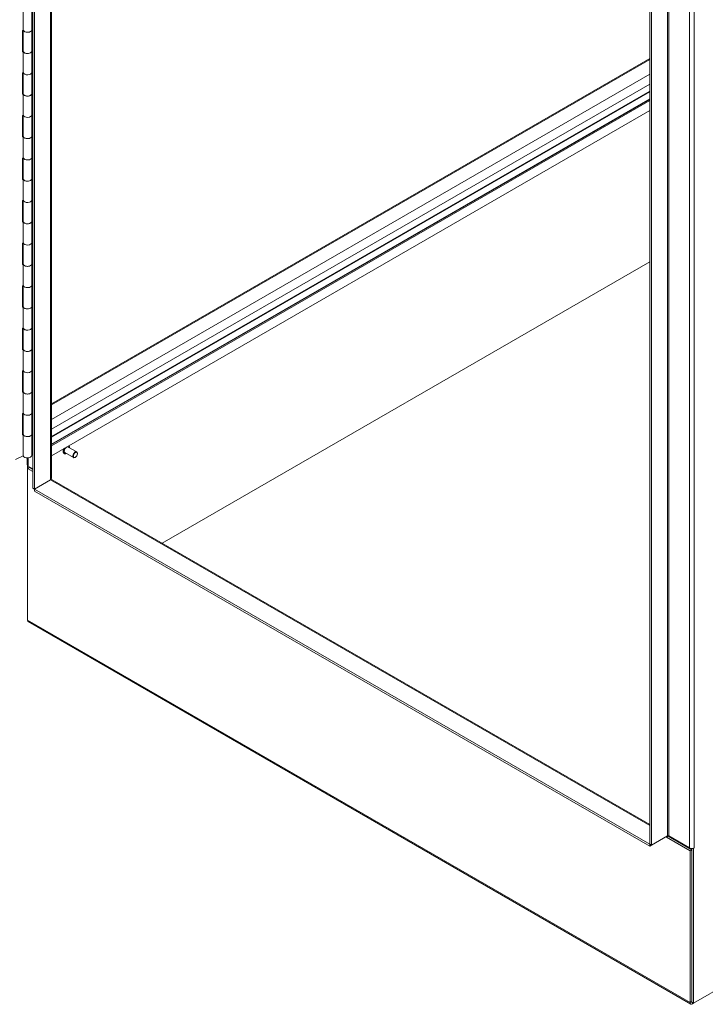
# Model space of a CAD drawing. Header units: inches. Extents: x 4 to 472, y 10 to 298.
# Tile 47 of 50: x 421 to 440, y 207 to 234. Entities that reach past the tile are written whole.
import ezdxf

# ---------------------------------------------------------------- set-up
doc = ezdxf.new("R2010")
doc.units = ezdxf.units.IN
doc.header["$LTSCALE"] = 28
doc.header["$MEASUREMENT"] = 0
doc.layers.add('Visible (ANSI)', color=7, linetype='Continuous', lineweight=5)
doc.layers.add('Visible Narrow (ANSI)', color=7, linetype='Continuous', lineweight=5)

msp = doc.modelspace()

# ---------------------------------------------------------------- linework, layer by layer
at = {"layer": 'Visible (ANSI)'}
for p, q in [((421.7143, 221.3564), (421.7143, 256.4351)), ((421.7606, 221.3296), (421.7606, 256.4083)), ((422.2194, 256.1853), (422.2194, 221.6154)), ((438.2804, 246.8706), (438.2804, 211.7919)), ((438.3268, 246.8438), (438.3268, 211.7651)), ((421.459, 233.6558), (421.459, 234.2274)), ((421.6883, 233.6673), (421.6883, 234.2388)), ((421.4358, 233.6482), (421.459, 233.6595)), ((421.4358, 233.0767), (421.4358, 233.6482)), ((421.4573, 233.0957), (421.4573, 233.6587)), ((421.6883, 233.7065), (421.7143, 233.6982)), ((421.7143, 233.6651), (421.6883, 233.6731)), ((421.6883, 233.0957), (421.6883, 233.6673)), ((421.4358, 233.1163), (421.4573, 233.1268)), ((421.4582, 233.0876), (421.4358, 233.0767)), ((421.459, 232.5127), (421.459, 233.0843)), ((421.6883, 233.1015), (421.7143, 233.0936)), ((421.6883, 232.5242), (421.6883, 233.0957)), ((438.2804, 232.8952), (422.2194, 223.6223)), ((421.4358, 232.5052), (421.459, 232.5164)), ((421.4358, 231.9336), (421.4358, 232.5052)), ((421.4573, 231.9526), (421.4573, 232.5156)), ((421.6883, 232.5634), (421.7143, 232.5551)), ((421.7143, 232.5221), (421.6883, 232.53)), ((421.6883, 231.9526), (421.6883, 232.5242)), ((438.2804, 232.2099), (422.2194, 222.937)), ((421.4358, 231.9732), (421.4573, 231.9837)), ((421.4582, 231.9445), (421.4358, 231.9336)), ((421.459, 231.3696), (421.459, 231.9412)), ((421.6883, 231.9584), (421.7143, 231.9505)), ((421.6883, 231.3811), (421.6883, 231.9526)), ((438.2804, 231.8105), (422.2194, 222.5376)), ((421.6883, 231.4203), (421.7143, 231.412)), ((421.7143, 231.379), (421.6883, 231.3869)), ((438.2804, 231.5012), (422.2194, 222.2283)), ((421.4358, 231.3621), (421.459, 231.3733)), ((421.4358, 230.7905), (421.4358, 231.3621)), ((421.4573, 230.8095), (421.4573, 231.3725)), ((421.6883, 230.8095), (421.6883, 231.3811)), ((421.4358, 230.8301), (421.4573, 230.8406)), ((421.4582, 230.8014), (421.4358, 230.7905)), ((421.459, 230.2265), (421.459, 230.7981)), ((421.6883, 230.8153), (421.7143, 230.8074)), ((421.6883, 230.238), (421.6883, 230.8095)), ((421.4358, 230.219), (421.459, 230.2302)), ((421.4358, 229.6474), (421.4358, 230.219)), ((421.4573, 229.6664), (421.4573, 230.2294)), ((421.6883, 230.2772), (421.7143, 230.2689)), ((421.7143, 230.2359), (421.6883, 230.2438)), ((421.6883, 229.6664), (421.6883, 230.238)), ((421.4358, 229.687), (421.4573, 229.6975)), ((421.4582, 229.6583), (421.4358, 229.6474)), ((421.459, 229.0834), (421.459, 229.655)), ((421.6883, 229.6722), (421.7143, 229.6643)), ((421.6883, 229.0949), (421.6883, 229.6664)), ((421.4358, 229.0759), (421.459, 229.0871)), ((421.4358, 228.5043), (421.4358, 229.0759)), ((421.4573, 228.5233), (421.4573, 229.0863)), ((421.6883, 229.1341), (421.7143, 229.1258)), ((421.7143, 229.0928), (421.6883, 229.1007)), ((421.6883, 228.5233), (421.6883, 229.0949)), ((421.4358, 228.5439), (421.4573, 228.5544)), ((421.4582, 228.5152), (421.4358, 228.5043)), ((421.459, 227.9403), (421.459, 228.5119)), ((421.6883, 228.5291), (421.7143, 228.5212)), ((421.6883, 227.9518), (421.6883, 228.5233)), ((421.6883, 227.991), (421.7143, 227.9827)), ((421.7143, 227.9497), (421.6883, 227.9576)), ((421.6883, 227.3802), (421.6883, 227.9518)), ((421.4358, 227.9328), (421.459, 227.944)), ((421.4358, 227.3612), (421.4358, 227.9328)), ((421.4573, 227.3802), (421.4573, 227.9432)), ((425.1892, 219.8798), (438.2804, 227.438)), ((425.1892, 219.8798), (438.2804, 227.438)), ((421.4358, 227.4008), (421.4573, 227.4113)), ((421.4582, 227.3721), (421.4358, 227.3612)), ((421.459, 226.7972), (421.459, 227.3688)), ((421.6883, 227.386), (421.7143, 227.3781)), ((421.6883, 226.8087), (421.6883, 227.3802)), ((421.4358, 226.7897), (421.459, 226.8009)), ((421.4358, 226.2181), (421.4358, 226.7897)), ((421.4573, 226.2371), (421.4573, 226.8001)), ((421.6883, 226.8479), (421.7143, 226.8396)), ((421.7143, 226.8066), (421.6883, 226.8145)), ((421.6883, 226.2371), (421.6883, 226.8087)), ((421.4358, 226.2577), (421.4573, 226.2682)), ((421.4582, 226.229), (421.4358, 226.2181)), ((421.459, 225.6541), (421.459, 226.2257)), ((421.6883, 226.2429), (421.7143, 226.235)), ((421.6883, 225.6656), (421.6883, 226.2371)), ((421.4358, 225.6466), (421.459, 225.6578)), ((421.4358, 225.075), (421.4358, 225.6466)), ((421.4573, 225.0941), (421.4573, 225.657)), ((421.6883, 225.7048), (421.7143, 225.6965)), ((421.7143, 225.6635), (421.6883, 225.6714)), ((421.6883, 225.0941), (421.6883, 225.6656)), ((421.4358, 225.1147), (421.4573, 225.1251)), ((421.4582, 225.0859), (421.4358, 225.075)), ((421.459, 224.511), (421.459, 225.0826)), ((421.6883, 225.0999), (421.7143, 225.0919)), ((421.6883, 224.5225), (421.6883, 225.0941)), ((421.4358, 224.5035), (421.459, 224.5148)), ((421.4573, 223.951), (421.4573, 224.5139)), ((421.6883, 224.5617), (421.7143, 224.5534)), ((421.7143, 224.5204), (421.6883, 224.5283)), ((421.6883, 223.951), (421.6883, 224.5225)), ((421.4358, 223.9319), (421.4358, 224.5035)), ((421.4358, 223.9716), (421.4573, 223.982)), ((421.4582, 223.9428), (421.4358, 223.9319)), ((421.459, 223.368), (421.459, 223.9395)), ((421.6883, 223.9568), (421.7143, 223.9488)), ((421.6883, 223.3794), (421.6883, 223.951)), ((421.4358, 223.3604), (421.459, 223.3717)), ((421.4358, 222.7888), (421.4358, 223.3604)), ((421.4573, 222.8079), (421.4573, 223.3708)), ((421.6883, 223.4186), (421.7143, 223.4103)), ((421.7143, 223.3773), (421.6883, 223.3852)), ((421.6883, 222.8079), (421.6883, 223.3794)), ((421.4358, 222.8285), (421.4573, 222.8389)), ((421.4582, 222.7997), (421.4358, 222.7888)), ((421.459, 222.2249), (421.459, 222.7964)), ((421.6883, 222.8137), (421.7143, 222.8057)), ((421.6883, 222.2363), (421.6883, 222.8079)), ((422.8948, 222.3297), (422.6662, 222.4616)), ((422.6775, 222.4903), (422.6753, 222.4916)), ((421.2529, 222.1284), (421.459, 222.2286)), ((421.5649, 221.9815), (421.5649, 222.1698)), ((422.5595, 222.286), (422.5563, 222.2879)), ((422.8073, 222.1781), (422.5787, 222.3101)), ((422.8588, 222.1869), (422.8511, 222.1824)), ((422.9129, 222.2806), (422.9129, 222.2896)), ((421.575, 221.9579), (421.575, 221.8833)), ((421.575, 221.8833), (421.6214, 221.9101)), ((421.7143, 221.8029), (421.575, 221.8833)), ((421.575, 217.811), (421.575, 221.8833)), ((421.7143, 221.8744), (421.5905, 221.9458)), ((421.6214, 221.928), (421.6214, 221.9101)), ((421.6214, 221.9101), (421.7143, 221.8565)), ((421.7143, 221.3564), (421.7606, 221.3296)), ((422.1938, 221.5797), (421.7606, 221.3296)), ((422.1938, 221.5797), (421.7606, 221.3296)), ((422.2375, 221.584), (438.2804, 212.3216)), ((421.7606, 221.3296), (421.7606, 221.276)), ((438.2804, 211.7919), (421.7606, 221.3296)), ((438.2804, 211.7383), (421.7606, 221.276)), ((439.3813, 207.5009), (421.5931, 217.771)), ((439.456, 207.5231), (457.2442, 217.7931)), ((438.3268, 211.7651), (438.7599, 212.0152)), ((438.7754, 212.0062), (438.729, 211.9795)), ((439.3632, 211.6133), (438.729, 211.9795)), ((438.7754, 212.0062), (439.4096, 211.6401)), ((439.3478, 211.6936), (438.7909, 212.0152)), ((438.3268, 211.7651), (438.2804, 211.7919)), ((438.2804, 211.7383), (438.2804, 211.7919)), ((438.3268, 211.7651), (438.2804, 211.7383)), ((439.4096, 211.6401), (439.3632, 211.6133)), ((439.3632, 211.6133), (439.3632, 207.541)), ((439.4096, 211.6789), (439.4096, 207.5499)), ((439.4096, 211.6401), (439.4096, 207.5677)), ((439.456, 211.6846), (439.4539, 211.6858)), ((439.4715, 211.6936), (439.456, 211.6846)), ((439.456, 211.6846), (439.456, 207.5231)), ((439.4714, 211.6936), (439.4715, 211.6937)), ((439.4714, 211.6936), (439.4715, 211.6936)), ((439.4715, 211.6937), (439.4715, 211.6936)), ((439.456, 207.5231), (439.4096, 207.5499)), ((439.456, 207.5231), (439.4251, 207.5053))]:
    msp.add_line(p, q, dxfattribs=at)
for centre, major_axis, start_param, end_param in [((421.5728, 233.6673), (0.1155, 0), 3.264348, 6.2831853), ((421.5728, 233.6673), (-0.1155, 0), 0.172631, 3.1415927), ((421.5728, 233.0957), (-0.1155, 0), 0, 3.1415927), ((421.5728, 233.0957), (0.1155, 0), 3.3142236, 6.2831853), ((421.5728, 232.5242), (0.1155, 0), 3.264348, 6.2831853), ((421.5728, 232.5242), (-0.1155, 0), 0.172631, 3.1415927), ((421.5728, 231.9526), (-0.1155, 0), 0, 3.1415927), ((421.5728, 231.9526), (0.1155, 0), 3.3142236, 6.2831853), ((421.5728, 231.3811), (0.1155, 0), 3.264348, 6.2831853), ((421.5728, 231.3811), (-0.1155, 0), 0.172631, 3.1415927), ((421.5728, 230.8095), (-0.1155, 0), 0, 3.1415927), ((421.5728, 230.8095), (0.1155, 0), 3.3142236, 6.2831853), ((421.5728, 230.238), (0.1155, 0), 3.264348, 6.2831853), ((421.5728, 230.238), (-0.1155, 0), 0.172631, 3.1415927), ((421.5728, 229.6664), (-0.1155, 0), 0, 3.1415927), ((421.5728, 229.6664), (0.1155, 0), 3.3142236, 6.2831853), ((421.5728, 229.0949), (0.1155, 0), 3.264348, 6.2831853), ((421.5728, 229.0949), (-0.1155, 0), 0.172631, 3.1415927), ((421.5728, 228.5233), (-0.1155, 0), 0, 3.1415927), ((421.5728, 228.5233), (0.1155, 0), 3.3142236, 6.2831853), ((421.5728, 227.9518), (0.1155, 0), 3.264348, 6.2831853), ((421.5728, 227.9518), (-0.1155, 0), 0.172631, 3.1415927), ((421.5728, 227.3802), (-0.1155, 0), 0, 3.1415927), ((421.5728, 227.3802), (0.1155, 0), 3.3142236, 6.2831853), ((421.5728, 226.8087), (0.1155, 0), 3.264348, 6.2831853), ((421.5728, 226.8087), (-0.1155, 0), 0.172631, 3.1415927), ((421.5728, 226.2371), (-0.1155, 0), 0, 3.1415927), ((421.5728, 226.2371), (0.1155, 0), 3.3142236, 6.2831853), ((421.5728, 225.6656), (0.1155, 0), 3.264348, 6.2831853), ((421.5728, 225.6656), (-0.1155, 0), 0.172631, 3.1415927), ((421.5728, 225.0941), (-0.1155, 0), 0, 3.1415927), ((421.5728, 225.0941), (0.1155, 0), 3.3142236, 6.2831853), ((421.5728, 224.5225), (0.1155, 0), 3.264348, 6.2831853), ((421.5728, 224.5225), (-0.1155, 0), 0.172631, 3.1415927), ((421.5728, 223.951), (-0.1155, 0), 0, 3.1415927), ((421.5728, 223.951), (0.1155, 0), 3.3142236, 6.2831853), ((421.5728, 223.3794), (0.1155, 0), 3.264348, 6.2831853), ((421.5728, 223.3794), (-0.1155, 0), 0.172631, 3.1415927), ((421.5728, 222.8079), (-0.1155, 0), 0, 3.1415927), ((421.5728, 222.8079), (0.1155, 0), 3.3142236, 6.2831853), ((422.6225, 222.3859), (-0.0437, -0.0758), 3.1415927, 6.2831853), ((421.5728, 222.2363), (-0.1155, 0), 0.172631, 3.1415927), ((422.8511, 222.2539), (0.0437, 0.0758), 5.4977871, 10.2101761), ((421.6523, 221.9815), (-0.0875, 0), 0, 0.7853982), ((422.1319, 221.6154), (0.0875, 0), 5.4977871, 6.2831853), ((422.1938, 221.5082), (0.0437, 0.0757), 0, 0.7853982), ((421.6369, 217.8467), (-0.0437, -0.0757), 5.4977871, 6.2831853), ((438.7135, 211.9705), (0.0109, 0.0189), 5.4977871, 7.0685835), ((438.7754, 212.0062), (0.0219, 0), 0.7853982, 2.3561945), ((438.7135, 211.9705), (-0.0437, -0.0757), 2.3561945, 2.5425653), ((439.4096, 211.7294), (-0.0875, 0), 0.7853982, 2.3561945), ((439.4251, 207.5767), (-0.0437, -0.0757), 5.4977871, 7.0685835)]:
    msp.add_ellipse(centre, major_axis=major_axis, ratio=0.5773503, start_param=start_param, end_param=end_param, dxfattribs=at)
msp.add_ellipse((422.8588, 222.2494), major_axis=(-0.0383, -0.0663), ratio=0.5773503, dxfattribs=at)
for points, knots in [([(422.5563, 222.2879), (422.55, 222.2915), (422.5447, 222.2968), (422.5363, 222.31), (422.5333, 222.3182), (422.53, 222.3367), (422.5298, 222.3472), (422.5324, 222.3693), (422.5351, 222.381), (422.5425, 222.4018), (422.5466, 222.4111), (422.5514, 222.42)], [4.7782517, 4.7782517, 4.7782517, 4.7782517, 5.071159, 5.071159, 5.380035, 5.380035, 5.7058401, 5.7058401, 6.0337902, 6.0337902, 6.2970633, 6.2970633, 6.2970633, 6.2970633]), ([(422.6775, 222.4903), (422.6838, 222.4867), (422.6892, 222.4814), (422.6976, 222.4681), (422.7005, 222.46), (422.7028, 222.4475), (422.7032, 222.4439), (422.7034, 222.4402)], [1.63665904, 1.63665904, 1.63665904, 1.63665904, 1.9295664, 1.9295664, 2.23844233, 2.23844233, 2.35722587, 2.35722587, 2.35722587, 2.35722587]), ([(422.6159, 222.2886), (422.6119, 222.2866), (422.6079, 222.285), (422.5949, 222.2806), (422.586, 222.2794), (422.5712, 222.2809), (422.565, 222.2829), (422.5595, 222.286)], [4.05768487, 4.05768487, 4.05768487, 4.05768487, 4.19957981, 4.19957981, 4.52477655, 4.52477655, 4.7782517, 4.7782517, 4.7782517, 4.7782517])]:
    msp.add_open_spline(points, degree=3, knots=knots, dxfattribs=at)
at = {"layer": 'Visible Narrow (ANSI)'}
for p, q in [((422.1938, 221.5797), (422.1938, 256.2001)), ((438.7599, 212.0152), (438.7599, 247.0939)), ((438.7909, 247.0939), (438.7909, 212.0152)), ((439.3478, 211.6936), (439.3478, 246.7724)), ((439.4714, 246.7724), (439.4714, 211.6936)), ((438.2804, 232.8656), (422.2194, 223.5927)), ((438.2804, 232.4755), (422.2194, 223.2027)), ((438.2804, 232.0191), (422.2194, 222.7463)), ((438.2804, 231.9974), (422.2194, 222.7246)), ((438.2804, 231.7979), (422.2194, 222.5251)), ((438.2804, 231.7668), (422.2194, 222.4939)), ((421.5905, 222.1704), (421.5905, 221.9458)), ((438.2804, 212.292), (422.1938, 221.5797)), ((421.575, 217.811), (439.3632, 207.541)), ((438.729, 211.9795), (438.7135, 211.9884)), ((439.3632, 207.541), (439.4096, 207.5677)), ((439.4251, 207.541), (439.4251, 207.5053))]:
    msp.add_line(p, q, dxfattribs=at)
for centre, major_axis, start_param, end_param in [((422.6153, 222.39), (-0.059, -0.1021), 4.7297271, 6.2831853), ((422.6185, 222.3881), (-0.059, -0.1021), 4.6745994, 6.2831853), ((422.6225, 222.3859), (-0.0562, -0.0973), 4.5368779, 6.9612053), ((422.6225, 222.3859), (0.0562, 0.0973), 5.6051653, 6.4586964), ((422.6185, 222.3881), (0.059, 0.1021), 0, 0.0377896)]:
    msp.add_ellipse(centre, major_axis=major_axis, ratio=0.5773503, start_param=start_param, end_param=end_param, dxfattribs=at)

doc.saveas('drawing.dxf')
